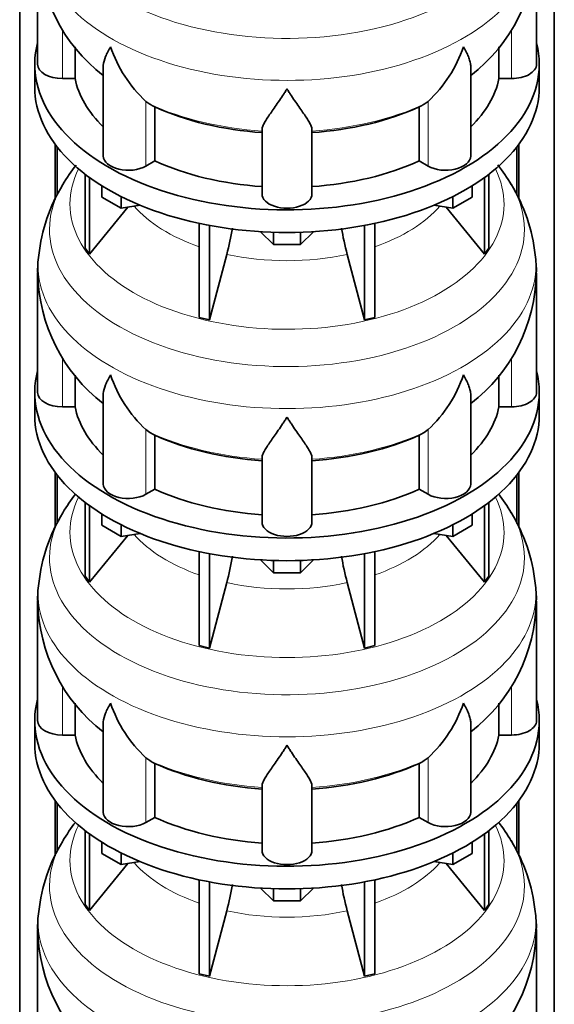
# Model space of a CAD drawing. Header units: millimetres. Extents: x -303 to -74, y -428 to 1006.
# Tile 8 of 26: x -113 to -74, y -46 to 25. Entities that reach past the tile are written whole.
import ezdxf

# ---------------------------------------------------------------- set-up
doc = ezdxf.new("R2010")
doc.units = ezdxf.units.MM
doc.layers.add('LOW_134-18', color=7, linetype='Continuous')
doc.layers.add('VSI134_DIFFUSORE', color=7, linetype='Continuous')

# ---------------------------------------------------------------- blocks, each defined once
blk = doc.blocks.new('SE4')
at = {"layer": 'LOW_134-18', "color": 7, "linetype": 'Continuous', "lineweight": 35}
for p, q in [((-112.669, -374.621), (-112.669, 54.109)), ((-74.098, -374.621), (-74.098, 54.109)), ((-110.12, 15.727), (-110.12, 11.738)), ((-76.648, 15.727), (-76.648, 11.745)), ((-109.969, 15.528), (-109.969, 12.04)), ((-76.799, 15.528), (-76.799, 12.039)), ((-110.12, -7.952), (-110.12, -11.94)), ((-109.969, -8.15), (-109.969, -11.638)), ((-76.799, -8.15), (-76.799, -11.64)), ((-76.648, -7.952), (-76.648, -11.934)), ((-110.12, -31.63), (-110.12, -35.619)), ((-109.969, -31.828), (-109.969, -35.317)), ((-76.799, -31.828), (-76.799, -35.318)), ((-76.648, -31.63), (-76.648, -35.612))]:
    blk.add_line(p, q, dxfattribs=at)
at = {"layer": 'VSI134_DIFFUSORE', "color": 7, "linetype": 'Continuous', "lineweight": 35}
for p, q in [((-111.384, 30.1), (-111.384, 21.489)), ((-75.384, 21.489), (-75.384, 30.1)), ((-108.678, 20.45), (-108.678, 22.744)), ((-78.089, 22.739), (-78.089, 20.45)), ((-111.584, 21.489), (-111.584, 19.856)), ((-80.129, 14.875), (-80.129, 21.333)), ((-75.184, 19.856), (-75.184, 21.489)), ((-106.639, 21.308), (-106.639, 14.875)), ((-109.584, 20.45), (-108.678, 20.45)), ((-78.089, 20.45), (-77.184, 20.45)), ((-103.282, 18.6), (-103.566, 18.81)), ((-83.201, 18.81), (-83.486, 18.6)), ((-102.926, 14.51), (-102.926, 18.406)), ((-83.842, 18.406), (-83.842, 14.51)), ((-95.184, 12.136), (-95.184, 16.805)), ((-91.584, 12.136), (-91.584, 16.805)), ((-103.566, 14.141), (-102.926, 14.51)), ((-83.842, 14.51), (-83.201, 14.141)), ((-107.949, 13.556), (-107.949, 8.22)), ((-78.818, 13.556), (-78.818, 8.22)), ((-107.643, 13.326), (-107.643, 7.793)), ((-79.124, 13.326), (-79.124, 7.793)), ((-106.735, 11.904), (-106.735, 12.715)), ((-80.033, 11.904), (-80.033, 12.715)), ((-105.347, 11.103), (-106.735, 11.904)), ((-105.347, 11.103), (-105.347, 11.937)), ((-81.421, 11.103), (-81.421, 11.937)), ((-80.033, 11.904), (-81.421, 11.103)), ((-107.643, 7.793), (-104.871, 11.176)), ((-103.982, 11.314), (-105.347, 11.103)), ((-81.421, 11.103), (-82.785, 11.314)), ((-81.897, 11.176), (-79.124, 7.793)), ((-99.723, 10.006), (-99.723, 3.221)), ((-87.044, 10.006), (-87.044, 3.221)), ((-98.984, 9.858), (-98.984, 3.044)), ((-94.365, 8.476), (-95.295, 9.406)), ((-94.365, 8.476), (-94.365, 9.364)), ((-91.472, 9.406), (-92.402, 8.476)), ((-92.402, 8.476), (-92.402, 9.364)), ((-87.783, 9.858), (-87.783, 3.044)), ((-107.949, 8.22), (-107.643, 7.793)), ((-92.402, 8.476), (-94.365, 8.476)), ((-79.124, 7.793), (-78.818, 8.22)), ((-98.984, 3.044), (-97.729, 7.768)), ((-89.039, 7.768), (-87.783, 3.044)), ((-111.384, 6.422), (-111.384, -2.189)), ((-75.384, -2.189), (-75.384, 6.422)), ((-99.723, 3.221), (-98.984, 3.044)), ((-87.783, 3.044), (-87.044, 3.221)), ((-108.678, -3.229), (-108.678, -0.934)), ((-78.089, -0.939), (-78.089, -3.229)), ((-111.584, -2.189), (-111.584, -3.822)), ((-106.639, -2.37), (-106.639, -8.803)), ((-80.129, -8.803), (-80.129, -2.346)), ((-75.184, -3.822), (-75.184, -2.189)), ((-109.584, -3.229), (-108.678, -3.229)), ((-78.089, -3.229), (-77.184, -3.229)), ((-103.282, -5.079), (-103.566, -4.869)), ((-83.201, -4.869), (-83.486, -5.079)), ((-102.926, -9.168), (-102.926, -5.273)), ((-83.842, -5.273), (-83.842, -9.168)), ((-95.184, -11.542), (-95.184, -6.873)), ((-91.584, -11.542), (-91.584, -6.873)), ((-103.566, -9.538), (-102.926, -9.168)), ((-83.842, -9.168), (-83.201, -9.538)), ((-107.949, -10.123), (-107.949, -15.458)), ((-107.643, -10.352), (-107.643, -15.885)), ((-79.124, -10.352), (-79.124, -15.885)), ((-78.818, -10.123), (-78.818, -15.458)), ((-106.735, -11.774), (-106.735, -10.963)), ((-80.033, -11.774), (-80.033, -10.963)), ((-105.347, -12.576), (-106.735, -11.774)), ((-105.347, -12.576), (-105.347, -11.741)), ((-81.421, -12.576), (-81.421, -11.741)), ((-80.033, -11.774), (-81.421, -12.576)), ((-107.643, -15.885), (-104.871, -12.502)), ((-103.982, -12.365), (-105.347, -12.576)), ((-81.421, -12.576), (-82.785, -12.365)), ((-81.897, -12.502), (-79.124, -15.885)), ((-99.723, -13.672), (-99.723, -20.458)), ((-98.984, -13.82), (-98.984, -20.634)), ((-87.783, -13.82), (-87.783, -20.634)), ((-87.044, -13.672), (-87.044, -20.458)), ((-94.365, -15.202), (-95.295, -14.272)), ((-94.365, -15.202), (-94.365, -14.315)), ((-91.472, -14.272), (-92.402, -15.202)), ((-92.402, -15.202), (-92.402, -14.315)), ((-107.949, -15.458), (-107.643, -15.885)), ((-92.402, -15.202), (-94.365, -15.202)), ((-79.124, -15.885), (-78.818, -15.458)), ((-98.984, -20.634), (-97.729, -15.911)), ((-89.039, -15.911), (-87.783, -20.634)), ((-111.384, -17.257), (-111.384, -25.868)), ((-75.384, -25.868), (-75.384, -17.257)), ((-99.723, -20.458), (-98.984, -20.634)), ((-87.783, -20.634), (-87.044, -20.458)), ((-108.678, -26.907), (-108.678, -24.613)), ((-78.089, -24.618), (-78.089, -26.907)), ((-111.584, -25.868), (-111.584, -27.501)), ((-106.639, -26.049), (-106.639, -32.481)), ((-80.129, -32.481), (-80.129, -26.024)), ((-75.184, -27.501), (-75.184, -25.868)), ((-109.584, -26.907), (-108.678, -26.907)), ((-78.089, -26.907), (-77.184, -26.907)), ((-103.282, -28.757), (-103.566, -28.547)), ((-102.926, -32.847), (-102.926, -28.951)), ((-83.842, -28.951), (-83.842, -32.847)), ((-83.201, -28.547), (-83.486, -28.757)), ((-95.184, -35.221), (-95.184, -30.552)), ((-91.584, -35.221), (-91.584, -30.552)), ((-103.566, -33.216), (-102.926, -32.847)), ((-83.842, -32.847), (-83.201, -33.216)), ((-107.949, -33.801), (-107.949, -39.137)), ((-107.643, -34.03), (-107.643, -39.563)), ((-79.124, -34.03), (-79.124, -39.563)), ((-78.818, -33.801), (-78.818, -39.137)), ((-106.735, -35.453), (-106.735, -34.642)), ((-80.033, -35.453), (-80.033, -34.642)), ((-105.347, -36.254), (-106.735, -35.453)), ((-105.347, -36.254), (-105.347, -35.42)), ((-81.421, -36.254), (-81.421, -35.42)), ((-80.033, -35.453), (-81.421, -36.254)), ((-107.643, -39.563), (-104.871, -36.181)), ((-103.982, -36.043), (-105.347, -36.254)), ((-81.421, -36.254), (-82.785, -36.043)), ((-81.897, -36.181), (-79.124, -39.563)), ((-99.723, -37.351), (-99.723, -44.136)), ((-98.984, -37.499), (-98.984, -44.313)), ((-87.783, -37.499), (-87.783, -44.313)), ((-87.044, -37.351), (-87.044, -44.136)), ((-94.365, -38.88), (-95.295, -37.95)), ((-94.365, -38.88), (-94.365, -37.993)), ((-91.472, -37.95), (-92.402, -38.88)), ((-92.402, -38.88), (-92.402, -37.993)), ((-92.402, -38.88), (-94.365, -38.88)), ((-107.949, -39.137), (-107.643, -39.563)), ((-98.984, -44.313), (-97.729, -39.589)), ((-89.039, -39.589), (-87.783, -44.313)), ((-79.124, -39.563), (-78.818, -39.137)), ((-111.384, -40.935), (-111.384, -49.546)), ((-75.384, -49.546), (-75.384, -40.935)), ((-99.723, -44.136), (-98.984, -44.313)), ((-87.783, -44.313), (-87.044, -44.136))]:
    blk.add_line(p, q, dxfattribs=at)
at = {"layer": 'VSI134_DIFFUSORE', "color": 4, "linetype": 'Continuous', "lineweight": 9}
for p, q in [((-109.584, 20.45), (-109.584, 24.011)), ((-77.184, 20.45), (-77.184, 24.004)), ((-103.566, 14.141), (-103.566, 18.81)), ((-83.201, 14.141), (-83.201, 18.81)), ((-109.584, -3.229), (-109.584, 0.333)), ((-77.184, -3.229), (-77.184, 0.326)), ((-103.566, -9.538), (-103.566, -4.869)), ((-83.201, -9.538), (-83.201, -4.869)), ((-109.584, -26.907), (-109.584, -23.346)), ((-77.184, -26.907), (-77.184, -23.353)), ((-103.566, -33.216), (-103.566, -28.547)), ((-83.201, -33.216), (-83.201, -28.547))]:
    blk.add_line(p, q, dxfattribs=at)
at = {"layer": 'VSI134_DIFFUSORE', "color": 7, "linetype": 'Continuous', "lineweight": 35}
for centre, radius, start, end in [((-99.185, 30.312), 12.189, 181.22157, 232.20232), ((-87.563, 30.306), 12.168, 307.7099, 359.0289), ((-97.066, 25.801), 9.546, 198.63732, 227.08568), ((-89.702, 25.801), 9.546, 312.91434, 341.36277), ((-101.7, 21.078), 2.94, 237.45087, 245.35655), ((-85.068, 21.078), 2.94, 294.64345, 302.54913), ((-97.642, 5.677), 13.889, 142.10294, 149.11899), ((-89.114, 5.657), 13.892, 30.95379, 38.05261), ((-99.075, 6.412), 12.281, 148.66013, 173.9455), ((-87.662, 6.446), 12.244, 5.99994, 31.41877), ((-115.698, 12.631), 18.615, 344.85704, 350.83723), ((-71.333, 12.589), 18.351, 189.15068, 195.23149), ((-104.503, 6.61), 6.872, 170.8265, 181.97212), ((-82.069, 6.641), 6.676, 358.11225, 9.35175), ((-87.563, 6.627), 12.168, 307.7099, 359.0289), ((-99.185, 6.634), 12.189, 181.22157, 232.20232), ((-97.066, 2.123), 9.546, 198.63732, 227.08568), ((-89.702, 2.123), 9.546, 312.91434, 341.36277), ((-101.7, -2.6), 2.94, 237.45087, 245.35655), ((-85.068, -2.6), 2.94, 294.64345, 302.54913), ((-97.642, -18.002), 13.889, 142.2879, 149.11899), ((-89.114, -18.021), 13.892, 30.95379, 37.78259), ((-99.075, -17.266), 12.281, 148.66013, 173.9455), ((-87.662, -17.233), 12.244, 5.99994, 31.41877), ((-115.698, -11.048), 18.615, 344.85704, 350.83723), ((-71.333, -11.089), 18.351, 189.15068, 195.23149), ((-104.503, -17.068), 6.872, 170.8265, 181.97212), ((-82.069, -17.037), 6.676, 358.11225, 9.35175), ((-99.185, -17.045), 12.189, 181.22157, 232.20232), ((-87.563, -17.051), 12.168, 307.7099, 359.0289), ((-97.066, -21.556), 9.546, 198.63732, 227.08568), ((-89.702, -21.556), 9.546, 312.91434, 341.36277), ((-101.7, -26.279), 2.94, 237.45087, 245.35655), ((-85.068, -26.279), 2.94, 294.64345, 302.54913), ((-97.642, -41.68), 13.889, 142.2879, 149.11899), ((-89.114, -41.699), 13.892, 30.95379, 37.78259), ((-99.075, -40.945), 12.281, 148.66013, 173.9455), ((-87.662, -40.911), 12.244, 5.99994, 31.41877), ((-115.698, -34.726), 18.615, 344.85704, 350.83723), ((-71.333, -34.768), 18.351, 189.15068, 195.23149), ((-104.503, -40.747), 6.872, 170.8265, 181.97212), ((-82.069, -40.716), 6.676, 358.11225, 9.35175), ((-99.185, -40.723), 12.189, 181.22157, 232.20232), ((-87.563, -40.729), 12.168, 307.7099, 359.0289)]:
    blk.add_arc(centre, radius, start, end, dxfattribs=at)
at = {"layer": 'VSI134_DIFFUSORE', "color": 4, "linetype": 'Continuous', "lineweight": 9}
for centre, major_axis, start_param, end_param in [((-93.384, 33.244), (17.133, 0), 2.81047, 6.283185), ((-93.384, 30.693), (-17.966, 0), 0, 3.209618), ((-93.384, 25.784), (-15.9, 0), 0.898849, 1.457346), ((-93.384, 25.784), (15.9, 0), 4.82584, 5.384336), ((-93.384, 11.404), (-15.66, 0), 0, 3.425204), ((-93.384, 11.404), (-15.66, 0), 5.999574, 6.283185), ((-93.384, 9.565), (17.133, 0), 2.81047, 6.283185), ((-93.384, 9.565), (17.133, 0), 0, 0.330872), ((-93.384, 14.427), (-12.326, 0), 0.463231, 1.030574), ((-93.384, 14.427), (12.326, 0), 5.252612, 5.819954), ((-93.384, 7.014), (-17.966, 0), 0, 3.209618), ((-93.384, 7.014), (-17.966, 0), 6.216036, 6.283185), ((-93.384, 14.427), (-12.326, 0), 1.210556, 1.931037), ((-93.384, 2.106), (-15.9, 0), 0.898849, 1.457346), ((-93.384, 2.106), (15.9, 0), 4.82584, 5.384336), ((-93.384, -12.274), (-15.66, 0), 0, 3.425204), ((-93.384, -12.274), (-15.66, 0), 5.999574, 6.283185), ((-93.384, -14.113), (17.133, 0), 2.81047, 6.283185), ((-93.384, -14.113), (17.133, 0), 0, 0.330872), ((-93.384, -9.251), (-12.326, 0), 0.463231, 1.030574), ((-93.384, -9.251), (12.326, 0), 5.252612, 5.819954), ((-93.384, -16.664), (-17.966, 0), 0, 3.209618), ((-93.384, -16.664), (-17.966, 0), 6.216036, 6.283185), ((-93.384, -9.251), (-12.326, 0), 1.210556, 1.931037), ((-93.384, -21.573), (-15.9, 0), 0.898849, 1.457346), ((-93.384, -21.573), (15.9, 0), 4.82584, 5.384336), ((-93.384, -35.953), (-15.66, 0), 0, 3.425204), ((-93.384, -35.953), (-15.66, 0), 5.999574, 6.283185), ((-93.384, -37.791), (17.133, 0), 2.81047, 6.283185), ((-93.384, -37.791), (17.133, 0), 0, 0.330872), ((-93.384, -32.93), (-12.326, 0), 0.463231, 1.030574), ((-93.384, -32.93), (12.326, 0), 5.252612, 5.819954), ((-93.384, -40.343), (-17.966, 0), 0, 3.209618), ((-93.384, -40.343), (-17.966, 0), 6.216036, 6.283185), ((-93.384, -32.93), (-12.326, 0), 1.210556, 1.931037)]:
    blk.add_ellipse(centre, major_axis=major_axis, ratio=0.57735, start_param=start_param, end_param=end_param, dxfattribs=at)
at = {"layer": 'VSI134_DIFFUSORE', "color": 7, "linetype": 'Continuous', "lineweight": 35}
for centre, major_axis, start_param, end_param in [((-93.384, 21.489), (18.2, 0), 2.993207, 6.283185), ((-93.384, 21.489), (18.2, 0), 0, 0.148386), ((-109.584, 21.489), (1.8, 0), 3.141593, 4.712389), ((-77.184, 21.489), (-1.8, 0), 1.570796, 3.141593), ((-93.384, 21.489), (-15.4, 0), 0.117151, 0.534109), ((-93.384, 21.489), (15.4, 0), 5.749077, 6.166034), ((-93.384, 19.856), (-18.2, 0), 0, 3.141593), ((-93.384, 25.384), (-15.4, 0), 0.902549, 1.453645), ((-93.384, 25.384), (15.4, 0), 4.82954, 5.380636), ((-104.839, 14.875), (1.8, 0), 3.141593, 5.497787), ((-93.384, 21.489), (-15.4, 0), 0.902549, 1.453645), ((-93.384, 21.489), (15.4, 0), 4.82954, 5.380636), ((-81.929, 14.875), (-1.8, 0), 0.785398, 3.141593), ((-93.384, 12.136), (-1.8, 0), 0, 3.141593), ((-93.384, -2.189), (18.2, 0), 2.993207, 6.283185), ((-93.384, -2.189), (18.2, 0), 0, 0.148386), ((-109.584, -2.189), (1.8, 0), 3.141593, 4.712389), ((-77.184, -2.189), (-1.8, 0), 1.570796, 3.141593), ((-93.384, -2.189), (-15.4, 0), 0.117151, 0.534109), ((-93.384, -2.189), (15.4, 0), 5.749077, 6.166034), ((-93.384, -3.822), (-18.2, 0), 0, 3.141593), ((-93.384, 1.706), (-15.4, 0), 0.902549, 1.453645), ((-93.384, 1.706), (15.4, 0), 4.82954, 5.380636), ((-104.839, -8.803), (1.8, 0), 3.141593, 5.497787), ((-93.384, -2.189), (-15.4, 0), 0.902549, 1.453645), ((-93.384, -2.189), (15.4, 0), 4.82954, 5.380636), ((-81.929, -8.803), (-1.8, 0), 0.785398, 3.141593), ((-93.384, -11.542), (-1.8, 0), 0, 3.141593), ((-93.384, -25.868), (18.2, 0), 2.993207, 6.283185), ((-93.384, -25.868), (18.2, 0), 0, 0.148386), ((-109.584, -25.868), (1.8, 0), 3.141593, 4.712389), ((-77.184, -25.868), (-1.8, 0), 1.570796, 3.141593), ((-93.384, -25.868), (-15.4, 0), 0.117151, 0.534109), ((-93.384, -25.868), (15.4, 0), 5.749077, 6.166034), ((-93.384, -27.501), (-18.2, 0), 0, 3.141593), ((-93.384, -21.972), (-15.4, 0), 0.902549, 1.453645), ((-93.384, -21.972), (15.4, 0), 4.82954, 5.380636), ((-104.839, -32.481), (1.8, 0), 3.141593, 5.497787), ((-81.929, -32.481), (-1.8, 0), 0.785398, 3.141593), ((-93.384, -25.868), (-15.4, 0), 0.902549, 1.453645), ((-93.384, -25.868), (15.4, 0), 4.82954, 5.380636), ((-93.384, -35.221), (-1.8, 0), 0, 3.141593)]:
    blk.add_ellipse(centre, major_axis=major_axis, ratio=0.57735, start_param=start_param, end_param=end_param, dxfattribs=at)
for points, knots in [([(-106.639, 21.304), (-106.639, 21.336), (-106.638, 21.368), (-106.62, 21.603), (-106.564, 21.814), (-106.43, 22.148), (-106.377, 22.263), (-106.286, 22.441), (-106.253, 22.502), (-106.202, 22.594), (-106.176, 22.64), (-106.149, 22.687), (-106.13, 22.719), (-106.121, 22.735), (-106.112, 22.751)], [0.4600931, 0.4600931, 0.4600931, 0.4600931, 0.5, 0.5, 0.75, 0.75, 0.875, 0.875, 0.9375, 0.9375, 0.96875, 0.984375, 0.984375, 1, 1, 1, 1]), ([(-80.129, 21.313), (-80.129, 21.34), (-80.13, 21.368), (-80.139, 21.495), (-80.156, 21.598), (-80.21, 21.81), (-80.247, 21.92), (-80.337, 22.146), (-80.39, 22.261), (-80.482, 22.44), (-80.514, 22.501), (-80.565, 22.594), (-80.583, 22.625), (-80.619, 22.687), (-80.637, 22.719), (-80.656, 22.751)], [0.4658143, 0.4658143, 0.4658143, 0.4658143, 0.5, 0.5, 0.625, 0.625, 0.75, 0.75, 0.875, 0.875, 0.9375, 0.9375, 0.96875, 0.96875, 1, 1, 1, 1]), ([(-93.384, 19.707), (-93.41, 19.664), (-93.437, 19.622), (-93.49, 19.538), (-93.517, 19.496), (-93.596, 19.373), (-93.649, 19.292), (-93.806, 19.054), (-93.91, 18.901), (-94.112, 18.605), (-94.212, 18.463), (-94.401, 18.192), (-94.491, 18.064), (-94.66, 17.819), (-94.74, 17.703), (-94.848, 17.539), (-94.882, 17.486), (-94.946, 17.383), (-94.976, 17.333), (-95.059, 17.189), (-95.103, 17.101), (-95.166, 16.941), (-95.184, 16.869), (-95.184, 16.805)], [0, 0, 0, 0, 0.03125, 0.03125, 0.0625, 0.0625, 0.125, 0.125, 0.25, 0.25, 0.375, 0.375, 0.5, 0.5, 0.625, 0.625, 0.6875, 0.6875, 0.75, 0.75, 0.875, 0.875, 1, 1, 1, 1]), ([(-91.584, 16.805), (-91.584, 16.869), (-91.602, 16.941), (-91.664, 17.101), (-91.709, 17.189), (-91.791, 17.333), (-91.821, 17.383), (-91.886, 17.486), (-91.92, 17.539), (-92.028, 17.703), (-92.107, 17.819), (-92.276, 18.063), (-92.367, 18.192), (-92.556, 18.462), (-92.655, 18.604), (-92.857, 18.9), (-92.961, 19.053), (-93.118, 19.291), (-93.171, 19.372), (-93.251, 19.496), (-93.277, 19.538), (-93.331, 19.622), (-93.357, 19.664), (-93.384, 19.707)], [0, 0, 0, 0, 0.125, 0.125, 0.25, 0.25, 0.3125, 0.3125, 0.375, 0.375, 0.5, 0.5, 0.625, 0.625, 0.75, 0.75, 0.875, 0.875, 0.9375, 0.9375, 0.96875, 0.96875, 1, 1, 1, 1]), ([(-106.639, -2.375), (-106.639, -2.343), (-106.638, -2.311), (-106.62, -2.075), (-106.564, -1.865), (-106.43, -1.53), (-106.377, -1.415), (-106.286, -1.237), (-106.253, -1.177), (-106.202, -1.085), (-106.176, -1.038), (-106.149, -0.991), (-106.13, -0.96), (-106.121, -0.944), (-106.112, -0.928)], [0.4600931, 0.4600931, 0.4600931, 0.4600931, 0.5, 0.5, 0.75, 0.75, 0.875, 0.875, 0.9375, 0.9375, 0.96875, 0.984375, 0.984375, 1, 1, 1, 1]), ([(-80.129, -2.365), (-80.129, -2.338), (-80.13, -2.311), (-80.139, -2.183), (-80.156, -2.08), (-80.21, -1.868), (-80.247, -1.758), (-80.337, -1.533), (-80.39, -1.417), (-80.482, -1.238), (-80.514, -1.177), (-80.565, -1.085), (-80.583, -1.054), (-80.619, -0.991), (-80.637, -0.959), (-80.656, -0.928)], [0.4658143, 0.4658143, 0.4658143, 0.4658143, 0.5, 0.5, 0.625, 0.625, 0.75, 0.75, 0.875, 0.875, 0.9375, 0.9375, 0.96875, 0.96875, 1, 1, 1, 1]), ([(-93.384, -3.972), (-93.41, -4.014), (-93.437, -4.057), (-93.49, -4.14), (-93.517, -4.182), (-93.596, -4.306), (-93.649, -4.386), (-93.806, -4.625), (-93.91, -4.778), (-94.112, -5.073), (-94.212, -5.216), (-94.401, -5.486), (-94.491, -5.615), (-94.66, -5.859), (-94.74, -5.975), (-94.848, -6.139), (-94.882, -6.192), (-94.946, -6.295), (-94.976, -6.345), (-95.059, -6.489), (-95.103, -6.577), (-95.166, -6.737), (-95.184, -6.809), (-95.184, -6.873)], [0, 0, 0, 0, 0.03125, 0.03125, 0.0625, 0.0625, 0.125, 0.125, 0.25, 0.25, 0.375, 0.375, 0.5, 0.5, 0.625, 0.625, 0.6875, 0.6875, 0.75, 0.75, 0.875, 0.875, 1, 1, 1, 1]), ([(-91.584, -6.873), (-91.584, -6.809), (-91.602, -6.737), (-91.664, -6.577), (-91.709, -6.489), (-91.791, -6.346), (-91.821, -6.296), (-91.886, -6.192), (-91.92, -6.139), (-92.028, -5.975), (-92.107, -5.86), (-92.276, -5.615), (-92.367, -5.487), (-92.556, -5.217), (-92.655, -5.074), (-92.857, -4.779), (-92.961, -4.625), (-93.118, -4.387), (-93.171, -4.306), (-93.251, -4.182), (-93.277, -4.141), (-93.331, -4.057), (-93.357, -4.014), (-93.384, -3.972)], [0, 0, 0, 0, 0.125, 0.125, 0.25, 0.25, 0.3125, 0.3125, 0.375, 0.375, 0.5, 0.5, 0.625, 0.625, 0.75, 0.75, 0.875, 0.875, 0.9375, 0.9375, 0.96875, 0.96875, 1, 1, 1, 1]), ([(-106.639, -26.053), (-106.639, -26.021), (-106.638, -25.989), (-106.62, -25.754), (-106.564, -25.543), (-106.43, -25.208), (-106.377, -25.094), (-106.286, -24.916), (-106.253, -24.855), (-106.202, -24.763), (-106.176, -24.717), (-106.149, -24.67), (-106.13, -24.638), (-106.121, -24.622), (-106.112, -24.606)], [0.4600931, 0.4600931, 0.4600931, 0.4600931, 0.5, 0.5, 0.75, 0.75, 0.875, 0.875, 0.9375, 0.9375, 0.96875, 0.984375, 0.984375, 1, 1, 1, 1]), ([(-80.129, -26.043), (-80.129, -26.016), (-80.13, -25.989), (-80.139, -25.862), (-80.156, -25.759), (-80.21, -25.546), (-80.247, -25.437), (-80.337, -25.211), (-80.39, -25.095), (-80.482, -24.916), (-80.514, -24.856), (-80.565, -24.763), (-80.583, -24.732), (-80.619, -24.67), (-80.637, -24.638), (-80.656, -24.606)], [0.4658143, 0.4658143, 0.4658143, 0.4658143, 0.5, 0.5, 0.625, 0.625, 0.75, 0.75, 0.875, 0.875, 0.9375, 0.9375, 0.96875, 0.96875, 1, 1, 1, 1]), ([(-93.384, -27.65), (-93.41, -27.692), (-93.437, -27.735), (-93.49, -27.819), (-93.517, -27.86), (-93.596, -27.984), (-93.649, -28.065), (-93.806, -28.303), (-93.91, -28.456), (-94.112, -28.752), (-94.212, -28.894), (-94.401, -29.165), (-94.491, -29.293), (-94.66, -29.538), (-94.74, -29.653), (-94.848, -29.817), (-94.882, -29.871), (-94.946, -29.974), (-94.976, -30.024), (-95.059, -30.168), (-95.103, -30.256), (-95.166, -30.415), (-95.184, -30.487), (-95.184, -30.552)], [0, 0, 0, 0, 0.03125, 0.03125, 0.0625, 0.0625, 0.125, 0.125, 0.25, 0.25, 0.375, 0.375, 0.5, 0.5, 0.625, 0.625, 0.6875, 0.6875, 0.75, 0.75, 0.875, 0.875, 1, 1, 1, 1]), ([(-91.584, -30.552), (-91.584, -30.488), (-91.602, -30.415), (-91.664, -30.256), (-91.709, -30.168), (-91.791, -30.024), (-91.821, -29.974), (-91.886, -29.871), (-91.92, -29.818), (-92.028, -29.654), (-92.107, -29.538), (-92.276, -29.294), (-92.367, -29.165), (-92.556, -28.895), (-92.655, -28.753), (-92.857, -28.457), (-92.961, -28.304), (-93.118, -28.065), (-93.171, -27.984), (-93.251, -27.861), (-93.277, -27.819), (-93.331, -27.735), (-93.357, -27.692), (-93.384, -27.65)], [0, 0, 0, 0, 0.125, 0.125, 0.25, 0.25, 0.3125, 0.3125, 0.375, 0.375, 0.5, 0.5, 0.625, 0.625, 0.75, 0.75, 0.875, 0.875, 0.9375, 0.9375, 0.96875, 0.96875, 1, 1, 1, 1])]:
    blk.add_open_spline(points, degree=3, knots=knots, dxfattribs=at)

msp = doc.modelspace()

# ---------------------------------------------------------------- block references
msp.add_blockref('SE4', (0, 0))

doc.saveas('drawing.dxf')
